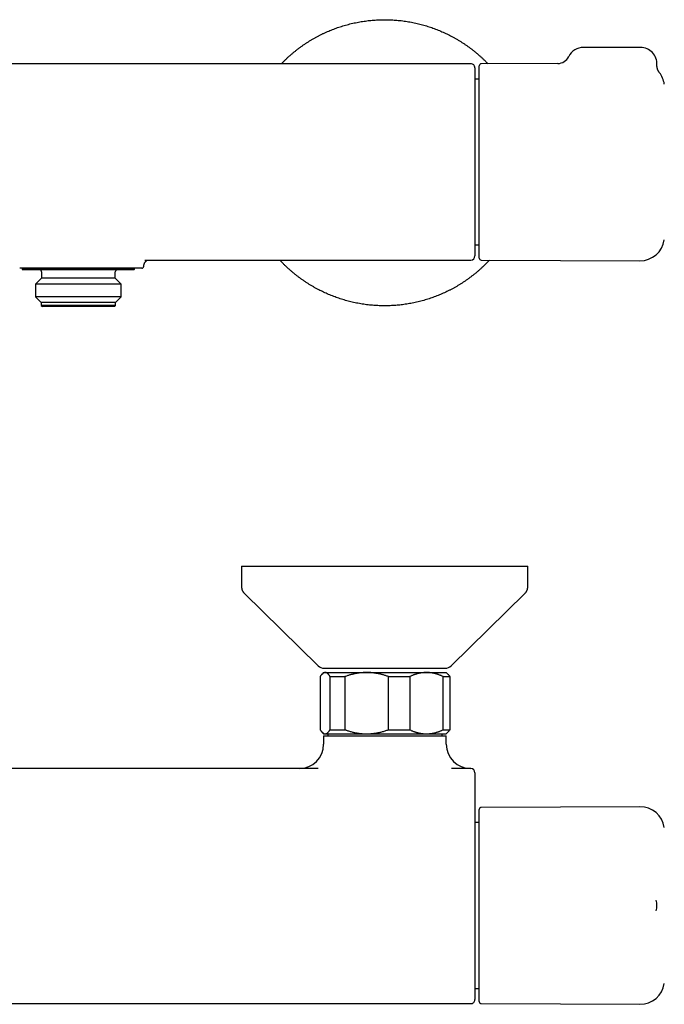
# Model space of a CAD drawing. Header units: millimetres. Extents: x 8 to 723, y 12 to 383.
# Tile 3 of 6: x 293 to 451, y 142 to 383. Entities that reach past the tile are written whole.
import ezdxf

# ---------------------------------------------------------------- set-up
doc = ezdxf.new("R2010")
doc.units = ezdxf.units.MM

msp = doc.modelspace()

# ---------------------------------------------------------------- linework, layer by layer
at = {"color": 7, "linetype": 'Continuous', "lineweight": 30}
for p, q in [((445.05, 375.7), (431.05, 375.7)), ((403.5, 371.72), (211.5, 371.72)), ((405.55, 324.2), (405.55, 371.21)), ((424.78, 371.79), (406.05, 371.71)), ((449.66, 369.54), (449.66, 369.54)), ((405.55, 367.97), (404.5, 367.97)), ((404.5, 327.44), (405.55, 327.44)), ((323.77, 323.69), (403.5, 323.69)), ((403.5, 323.69), (403.5, 323.69)), ((406.05, 323.7), (444.89, 323.53)), ((293.75, 321.7), (293.75, 321.5)), ((293.75, 321.5), (293.95, 321.3)), ((321.25, 321.5), (293.75, 321.5)), ((321.05, 321.3), (293.95, 321.3)), ((318.37, 321.7), (296.63, 321.7)), ((298.5, 320.8), (298.5, 319.3)), ((316.5, 319.3), (316.5, 320.8)), ((321.05, 321.3), (321.25, 321.5)), ((321.25, 321.5), (321.25, 321.7)), ((321.99, 321.7), (321.87, 321.7)), ((323.5, 322.19), (323.5, 322.19)), ((298.5, 319.3), (297.02, 317.83)), ((316.5, 319.3), (298.5, 319.3)), ((317.98, 317.83), (316.5, 319.3)), ((297.02, 317.83), (297.02, 314.68)), ((317.98, 317.83), (297.02, 317.83)), ((317.98, 314.68), (317.98, 317.83)), ((297.02, 314.68), (298.4, 313.3)), ((317.98, 314.68), (297.02, 314.68)), ((298.4, 313.3), (298.4, 312.6)), ((316.6, 313.3), (298.4, 313.3)), ((316.6, 313.3), (317.98, 314.68)), ((316.6, 312.6), (316.6, 313.3)), ((298.4, 312.6), (298.7, 312.3)), ((316.6, 312.6), (298.4, 312.6)), ((316.3, 312.3), (298.7, 312.3)), ((316.3, 312.3), (316.6, 312.6)), ((347.42, 248.83), (347.42, 243.67)), ((347.42, 248.83), (417.42, 248.83)), ((417.42, 243.67), (417.42, 248.83)), ((348.02, 242.24), (366.17, 224.4)), ((398.68, 224.4), (416.83, 242.24)), ((366.65, 221.79), (366.65, 208.79)), ((367.5, 222.79), (367.13, 222.42)), ((367.5, 222.79), (367.86, 222.79)), ((367.57, 223.83), (397.27, 223.83)), ((367.86, 222.79), (378.02, 222.79)), ((369.08, 221.79), (372.71, 221.79)), ((369.08, 208.79), (369.08, 221.79)), ((372.71, 221.79), (372.71, 208.79)), ((378.02, 222.79), (392.66, 222.79)), ((383.34, 208.79), (383.34, 221.79)), ((383.34, 221.79), (388.56, 221.79)), ((388.56, 221.79), (388.56, 208.79)), ((392.66, 222.79), (397.5, 222.79)), ((396.76, 208.79), (396.76, 221.79)), ((396.76, 221.79), (398.35, 221.79)), ((397.87, 222.42), (397.5, 222.79)), ((398.35, 221.79), (398.35, 208.79)), ((367.13, 208.17), (367.5, 207.79)), ((367.5, 207.79), (367.86, 207.79)), ((367.5, 207.29), (367.5, 205.29)), ((367.5, 207.29), (397.5, 207.29)), ((367.86, 207.79), (378.02, 207.79)), ((368.54, 207.79), (368.54, 207.29)), ((369.08, 208.79), (372.71, 208.79)), ((378.02, 207.79), (392.66, 207.79)), ((383.34, 208.79), (388.56, 208.79)), ((392.66, 207.79), (397.5, 207.79)), ((396.46, 207.29), (396.46, 207.79)), ((396.76, 208.79), (398.35, 208.79)), ((397.5, 207.79), (397.87, 208.17)), ((397.5, 205.29), (397.5, 207.29)), ((366.19, 199.29), (248.81, 199.29)), ((403.5, 199.29), (398.81, 199.29)), ((405.55, 165.79), (405.55, 189.3)), ((444.89, 189.97), (406.05, 189.8)), ((405.55, 186.06), (404.5, 186.06)), ((405.55, 142.29), (405.55, 165.79)), ((448.84, 164.51), (448.84, 164.51)), ((404.5, 145.53), (405.55, 145.53)), ((211.5, 141.78), (403.5, 141.78)), ((406.05, 141.79), (444.89, 141.62))]:
    msp.add_line(p, q, dxfattribs=at)
for centre, radius, start, end in [((424.77, 374.79), 3, 270.2565, 333.8638), ((431.05, 371.7), 4, 90, 153.8587), ((445.05, 371.7), 4, 357.2463, 90), ((403.5, 370.72), 1, 360, 90.0002), ((406.05, 371.21), 0.5, 90.25, 180), ((444.91, 365.87), 6, 8.4268, 37.6088), ((444.91, 329.53), 6, 269.75, 351.5732), ((403.5, 324.69), 1, 269.9994, 359.9988), ((406.05, 324.2), 0.5, 180, 269.75), ((298, 320.8), 0.5, 0, 90), ((317, 320.8), 0.5, 90, 180), ((323, 322.2), 0.5, 270, 358.1365), ((367.57, 225.83), 2, 225.4958, 270), ((397.27, 225.83), 2, 270, 314.5042), ((361.5, 205.29), 6, 270, 0), ((403.5, 205.29), 6, 180, 270), ((403.5, 198.29), 1, 0, 90), ((406.05, 189.3), 0.5, 90.25, 180), ((444.91, 183.97), 6, 8.4268, 90.25), ((445.05, 165.79), 4, 341.2608, 18.7448), ((444.91, 147.62), 6, 269.75, 351.5732), ((403.5, 142.78), 1, 269.999, 359.9997), ((406.05, 142.29), 0.5, 180, 269.75)]:
    msp.add_arc(centre, radius, start, end, dxfattribs=at)
for points, knots in [([(357.16, 371.72), (357.17, 371.73), (357.35, 371.92), (357.68, 372.26), (358.16, 372.73), (358.65, 373.19), (359.14, 373.63), (359.64, 374.07), (360.16, 374.51), (360.71, 374.95), (361.28, 375.39), (361.85, 375.82), (362.44, 376.24), (363.03, 376.64), (363.63, 377.03), (364.21, 377.39), (364.79, 377.74), (365.38, 378.07), (365.98, 378.4), (366.58, 378.71), (367.18, 379.01), (367.8, 379.3), (368.42, 379.58), (369.04, 379.84), (369.66, 380.09), (370.29, 380.33), (370.91, 380.56), (371.55, 380.77), (372.2, 380.97), (372.87, 381.17), (373.56, 381.36), (374.26, 381.54), (374.96, 381.7), (375.66, 381.84), (376.35, 381.97), (377.04, 382.08), (377.71, 382.18), (378.38, 382.27), (379.05, 382.34), (379.73, 382.4), (380.4, 382.44), (381.08, 382.48), (381.76, 382.5), (382.43, 382.5), (383.11, 382.5), (383.78, 382.48), (384.44, 382.44), (385.1, 382.4), (385.79, 382.34), (386.48, 382.27), (387.19, 382.18), (387.91, 382.07), (388.61, 381.95), (389.32, 381.82), (390.01, 381.67), (390.68, 381.51), (391.34, 381.35), (391.99, 381.17), (392.64, 380.98), (393.29, 380.77), (393.93, 380.56), (394.57, 380.33), (395.2, 380.09), (395.83, 379.83), (396.45, 379.57), (397.06, 379.3), (397.66, 379.01), (398.26, 378.72), (398.86, 378.4), (399.48, 378.07), (400.1, 377.71), (400.72, 377.34), (401.33, 376.96), (401.93, 376.57), (402.51, 376.17), (403.07, 375.77), (403.61, 375.36), (404.15, 374.95), (404.68, 374.52), (405.19, 374.08), (405.7, 373.64), (406.21, 373.18), (406.7, 372.72), (407.18, 372.24), (407.51, 371.91), (407.68, 371.73), (407.7, 371.71)], [0, 0, 0, 0, 0.001352, 0.013346, 0.02534, 0.03712, 0.0489, 0.06068, 0.07246, 0.08518, 0.097901, 0.110622, 0.123343, 0.136064, 0.148785, 0.160779, 0.172773, 0.184767, 0.196761, 0.208755, 0.220749, 0.232743, 0.244737, 0.256731, 0.268725, 0.280505, 0.292285, 0.304064, 0.315844, 0.328565, 0.341286, 0.354007, 0.366728, 0.379449, 0.39217, 0.404164, 0.416158, 0.428152, 0.440146, 0.45214, 0.464134, 0.476128, 0.488122, 0.500116, 0.51211, 0.523889, 0.535669, 0.547449, 0.559229, 0.57195, 0.584671, 0.597391, 0.610112, 0.622833, 0.635554, 0.647548, 0.659542, 0.671536, 0.68353, 0.695524, 0.707518, 0.719512, 0.731506, 0.7435, 0.755494, 0.767274, 0.779054, 0.790834, 0.802613, 0.815334, 0.828055, 0.840776, 0.853497, 0.866218, 0.878939, 0.890933, 0.902927, 0.914921, 0.926915, 0.938909, 0.950903, 0.962897, 0.974891, 0.986885, 0.998879, 1, 1, 1, 1]), ([(449.67, 369.53), (449.66, 369.54), (449.64, 369.57), (449.6, 369.62), (449.56, 369.69), (449.51, 369.75), (449.47, 369.82), (449.43, 369.89), (449.39, 369.97), (449.35, 370.04), (449.31, 370.12), (449.28, 370.19), (449.25, 370.27), (449.22, 370.35), (449.19, 370.43), (449.17, 370.51), (449.14, 370.59), (449.12, 370.68), (449.1, 370.76), (449.09, 370.84), (449.07, 370.93), (449.06, 371.01), (449.05, 371.1), (449.05, 371.18), (449.04, 371.27), (449.04, 371.35), (449.04, 371.43), (449.04, 371.49), (449.05, 371.51)], [0, 0, 0, 0, 0.018358, 0.053056, 0.08956, 0.127129, 0.165425, 0.204222, 0.243377, 0.282794, 0.322407, 0.362172, 0.402056, 0.442035, 0.482091, 0.52221, 0.562383, 0.6026, 0.642856, 0.683144, 0.723461, 0.763803, 0.804166, 0.844549, 0.884949, 0.925364, 0.965793, 1, 1, 1, 1]), ([(404.5, 370.72), (404.5, 370.72), (404.5, 370.72), (404.5, 370.71), (404.5, 370.7), (404.5, 370.68), (404.5, 370.65), (404.5, 370.61), (404.5, 370.56), (404.5, 370.51), (404.5, 370.45), (404.5, 370.39), (404.5, 370.33), (404.5, 370.26), (404.5, 370.18), (404.5, 370.09), (404.5, 369.97), (404.5, 369.84), (404.5, 369.71), (404.5, 369.56), (404.5, 369.41), (404.5, 369.26), (404.5, 369.1), (404.5, 368.94), (404.5, 368.77), (404.5, 368.6), (404.5, 368.41), (404.5, 368.22), (404.5, 368.03), (404.5, 367.85), (404.5, 367.67), (404.5, 367.49), (404.5, 367.29), (404.5, 367.05), (404.5, 366.79), (404.5, 366.51), (404.5, 366.23), (404.5, 365.94), (404.5, 365.65), (404.5, 365.37), (404.5, 365.09), (404.5, 364.81), (404.5, 364.51), (404.5, 364.22), (404.5, 363.91), (404.5, 363.6), (404.5, 363.3), (404.5, 363.02), (404.5, 362.75), (404.5, 362.48), (404.5, 362.17), (404.5, 361.83), (404.5, 361.45), (404.5, 361.06), (404.5, 360.66), (404.5, 360.26), (404.5, 359.86), (404.5, 359.48), (404.5, 359.11), (404.5, 358.73), (404.5, 358.35), (404.5, 357.97), (404.5, 357.58), (404.5, 357.19), (404.5, 356.79), (404.5, 356.39), (404.5, 355.99), (404.5, 355.59), (404.5, 355.19), (404.5, 354.78), (404.5, 354.37), (404.5, 353.95), (404.5, 353.53), (404.5, 353.11), (404.5, 352.69), (404.5, 352.27), (404.5, 351.85), (404.5, 351.42), (404.5, 351), (404.5, 350.57), (404.5, 350.14), (404.5, 349.71), (404.5, 349.27), (404.5, 348.8), (404.5, 348.33), (404.5, 347.85), (404.5, 347.37), (404.5, 346.89), (404.5, 346.41), (404.5, 345.92), (404.5, 345.44), (404.5, 344.96), (404.5, 344.48), (404.5, 344), (404.5, 343.52), (404.5, 343.03), (404.5, 342.56), (404.5, 342.08), (404.5, 341.65), (404.5, 341.26), (404.5, 340.92), (404.5, 340.58), (404.5, 340.24), (404.5, 339.9), (404.5, 339.56), (404.5, 339.23), (404.5, 338.89), (404.5, 338.56), (404.5, 338.23), (404.5, 337.9), (404.5, 337.56), (404.5, 337.19), (404.5, 336.81), (404.5, 336.44), (404.5, 336.06), (404.5, 335.69), (404.5, 335.33), (404.5, 334.97), (404.5, 334.63), (404.5, 334.32), (404.5, 334.03), (404.5, 333.74), (404.5, 333.43), (404.5, 333.09), (404.5, 332.72), (404.5, 332.35), (404.5, 332), (404.5, 331.65), (404.5, 331.32), (404.5, 331.01), (404.5, 330.71), (404.5, 330.43), (404.5, 330.14), (404.5, 329.87), (404.5, 329.6), (404.5, 329.34), (404.5, 329.09), (404.5, 328.87), (404.5, 328.67), (404.5, 328.47), (404.5, 328.26), (404.5, 328.02), (404.5, 327.78), (404.5, 327.54), (404.5, 327.31), (404.5, 327.09), (404.5, 326.89), (404.5, 326.7), (404.5, 326.53), (404.5, 326.37), (404.5, 326.21), (404.5, 326.06), (404.5, 325.92), (404.5, 325.78), (404.5, 325.66), (404.5, 325.56), (404.5, 325.46), (404.5, 325.37), (404.5, 325.28), (404.5, 325.18), (404.5, 325.09), (404.5, 325.01), (404.5, 324.93), (404.5, 324.87), (404.5, 324.81), (404.5, 324.77), (404.5, 324.74), (404.5, 324.71), (404.5, 324.7), (404.5, 324.69), (404.5, 324.69), (404.5, 324.69)], [0, 0, 0, 0, 0.001843, 0.007655, 0.013469, 0.019283, 0.025096, 0.03094, 0.036785, 0.04263, 0.048474, 0.053397, 0.058321, 0.063249, 0.068177, 0.074822, 0.081467, 0.088112, 0.094784, 0.101456, 0.108127, 0.114065, 0.120005, 0.125944, 0.131882, 0.137854, 0.143827, 0.149799, 0.155771, 0.160705, 0.165639, 0.170578, 0.175516, 0.182175, 0.188835, 0.195494, 0.202179, 0.208865, 0.21555, 0.221501, 0.227453, 0.233405, 0.239355, 0.24534, 0.251326, 0.257312, 0.263296, 0.268231, 0.273166, 0.278105, 0.283045, 0.289705, 0.296366, 0.303027, 0.309713, 0.316401, 0.323087, 0.329039, 0.334991, 0.340944, 0.346896, 0.352881, 0.358868, 0.364854, 0.37084, 0.376779, 0.382721, 0.388663, 0.394604, 0.400544, 0.406536, 0.41253, 0.418525, 0.424519, 0.430512, 0.436452, 0.442392, 0.448333, 0.454273, 0.460246, 0.46622, 0.472194, 0.478167, 0.484774, 0.491381, 0.498, 0.504619, 0.511285, 0.517952, 0.524617, 0.53131, 0.538003, 0.544696, 0.551464, 0.558233, 0.565001, 0.571797, 0.578593, 0.585389, 0.590329, 0.595269, 0.600209, 0.60516, 0.610111, 0.615062, 0.620046, 0.62503, 0.630014, 0.635009, 0.640004, 0.644999, 0.650933, 0.656869, 0.662804, 0.668738, 0.674706, 0.680675, 0.686644, 0.692611, 0.697543, 0.702474, 0.70741, 0.712346, 0.719002, 0.725659, 0.732315, 0.738997, 0.74568, 0.752362, 0.758311, 0.764261, 0.770211, 0.77616, 0.782142, 0.788126, 0.79411, 0.800092, 0.805017, 0.809941, 0.81487, 0.819799, 0.826445, 0.833091, 0.839737, 0.846409, 0.853082, 0.859754, 0.865692, 0.871632, 0.877571, 0.88351, 0.889482, 0.895455, 0.901428, 0.9074, 0.912324, 0.917248, 0.922177, 0.927106, 0.933752, 0.940399, 0.947045, 0.953717, 0.960389, 0.967061, 0.973, 0.978939, 0.984878, 0.990817, 0.996788, 1, 1, 1, 1]), ([(323.5, 322.19), (323.5, 322.21), (323.5, 322.25), (323.51, 322.31), (323.52, 322.38), (323.53, 322.46), (323.54, 322.53), (323.56, 322.59), (323.58, 322.66), (323.6, 322.73), (323.62, 322.79), (323.65, 322.86), (323.67, 322.92), (323.7, 322.98), (323.73, 323.04), (323.77, 323.09), (323.8, 323.14), (323.83, 323.2), (323.87, 323.24), (323.9, 323.29), (323.93, 323.33), (323.96, 323.36), (323.99, 323.39), (324.03, 323.43), (324.06, 323.46), (324.1, 323.5), (324.13, 323.53), (324.16, 323.55), (324.2, 323.58), (324.23, 323.6), (324.26, 323.63), (324.29, 323.65), (324.32, 323.67), (324.34, 323.68), (324.35, 323.69), (324.36, 323.69)], [0, 0, 0, 0, 0.025075, 0.057835, 0.090535, 0.123169, 0.155735, 0.188227, 0.220643, 0.252976, 0.285223, 0.317376, 0.349429, 0.381375, 0.413207, 0.44492, 0.476508, 0.507971, 0.53931, 0.570531, 0.595017, 0.620043, 0.645259, 0.675966, 0.706549, 0.737096, 0.76765, 0.798246, 0.828936, 0.859774, 0.890819, 0.922134, 0.953782, 0.985827, 1, 1, 1, 1]), ([(408.08, 323.69), (407.93, 323.54), (407.63, 323.22), (407.17, 322.74), (406.69, 322.27), (406.2, 321.81), (405.71, 321.37), (405.21, 320.93), (404.68, 320.49), (404.14, 320.05), (403.57, 319.61), (402.99, 319.18), (402.41, 318.76), (401.81, 318.36), (401.22, 317.97), (400.64, 317.61), (400.06, 317.26), (399.47, 316.93), (398.87, 316.6), (398.27, 316.29), (397.66, 315.99), (397.05, 315.7), (396.43, 315.42), (395.81, 315.16), (395.19, 314.91), (394.56, 314.67), (393.93, 314.44), (393.3, 314.23), (392.65, 314.03), (391.98, 313.83), (391.29, 313.64), (390.59, 313.46), (389.89, 313.3), (389.19, 313.16), (388.49, 313.03), (387.81, 312.92), (387.14, 312.82), (386.47, 312.73), (385.8, 312.66), (385.12, 312.6), (384.45, 312.56), (383.77, 312.52), (383.09, 312.5), (382.42, 312.5), (381.74, 312.5), (381.07, 312.52), (380.41, 312.56), (379.74, 312.6), (379.06, 312.66), (378.37, 312.73), (377.65, 312.82), (376.94, 312.93), (376.24, 313.05), (375.53, 313.18), (374.84, 313.33), (374.17, 313.49), (373.51, 313.65), (372.86, 313.83), (372.21, 314.02), (371.56, 314.23), (370.92, 314.44), (370.28, 314.67), (369.65, 314.91), (369.02, 315.17), (368.4, 315.43), (367.79, 315.7), (367.19, 315.99), (366.59, 316.28), (365.99, 316.6), (365.37, 316.93), (364.75, 317.29), (364.13, 317.66), (363.52, 318.04), (362.92, 318.43), (362.34, 318.83), (361.78, 319.23), (361.24, 319.64), (360.7, 320.05), (360.17, 320.48), (359.66, 320.92), (359.15, 321.36), (358.64, 321.82), (358.15, 322.28), (357.67, 322.76), (357.21, 323.22), (356.91, 323.54), (356.77, 323.69)], [0, 0, 0, 0, 0.011079, 0.022841, 0.034603, 0.046155, 0.057707, 0.069259, 0.080811, 0.093285, 0.10576, 0.118235, 0.13071, 0.143185, 0.155659, 0.167421, 0.179183, 0.190945, 0.202707, 0.214469, 0.226231, 0.237993, 0.249755, 0.261517, 0.273279, 0.284831, 0.296383, 0.307935, 0.319486, 0.331961, 0.344436, 0.356911, 0.369386, 0.38186, 0.394335, 0.406097, 0.417859, 0.429621, 0.441383, 0.453145, 0.464907, 0.476669, 0.488431, 0.500193, 0.511955, 0.523507, 0.535058, 0.54661, 0.558162, 0.570637, 0.583112, 0.595587, 0.608061, 0.620536, 0.633011, 0.644773, 0.656535, 0.668297, 0.680059, 0.691821, 0.703583, 0.715345, 0.727107, 0.738868, 0.75063, 0.762182, 0.773734, 0.785286, 0.796838, 0.809313, 0.821788, 0.834262, 0.846737, 0.859212, 0.871687, 0.883449, 0.895211, 0.906973, 0.918735, 0.930497, 0.942258, 0.95402, 0.965782, 0.977544, 0.989306, 1, 1, 1, 1]), ([(293.8, 321.7), (293.74, 321.7), (293.61, 321.7), (293.44, 321.7), (293.28, 321.7), (293.18, 321.7), (293.13, 321.7)], [0, 0, 0, 0, 0.24949, 0.499182, 0.749487, 1, 1, 1, 1]), ([(296.63, 321.7), (296.54, 321.7), (296.36, 321.7), (296.1, 321.7), (295.84, 321.7), (295.58, 321.7), (295.33, 321.7), (295.09, 321.7), (294.86, 321.7), (294.63, 321.7), (294.41, 321.7), (294.2, 321.7), (293.99, 321.7), (293.86, 321.7), (293.8, 321.7)], [0, 0, 0, 0, 0.082313, 0.164645, 0.246975, 0.329285, 0.412019, 0.494753, 0.576708, 0.658663, 0.743982, 0.829334, 0.914684, 1, 1, 1, 1]), ([(321.2, 321.7), (321.15, 321.7), (321.04, 321.7), (320.87, 321.7), (320.69, 321.7), (320.51, 321.7), (320.32, 321.7), (320.13, 321.7), (319.94, 321.7), (319.74, 321.7), (319.53, 321.7), (319.32, 321.7), (319.1, 321.7), (318.88, 321.7), (318.63, 321.7), (318.46, 321.7), (318.37, 321.7)], [0, 0, 0, 0, 0.071927, 0.143875, 0.215823, 0.287752, 0.356393, 0.425042, 0.493683, 0.563167, 0.632658, 0.702143, 0.772846, 0.843556, 0.914259, 1, 1, 1, 1]), ([(321.87, 321.7), (321.82, 321.7), (321.72, 321.7), (321.56, 321.7), (321.39, 321.7), (321.26, 321.7), (321.2, 321.7)], [0, 0, 0, 0, 0.249486, 0.499178, 0.749487, 1, 1, 1, 1]), ([(323, 321.7), (323, 321.7), (323, 321.7), (322.99, 321.7), (322.97, 321.7), (322.94, 321.7), (322.9, 321.7), (322.84, 321.7), (322.78, 321.7), (322.7, 321.7), (322.62, 321.7), (322.52, 321.7), (322.43, 321.7), (322.33, 321.7), (322.23, 321.7), (322.12, 321.7), (322.03, 321.7), (321.99, 321.7)], [0, 0, 0, 0, 0.042098, 0.1068958, 0.1801709, 0.2534707, 0.3267702, 0.4000447, 0.4738384, 0.5476321, 0.6204219, 0.6932117, 0.754554, 0.8159196, 0.8772928, 0.938658, 1, 1, 1, 1]), ([(347.42, 243.67), (347.43, 243.62), (347.43, 243.53), (347.44, 243.39), (347.46, 243.26), (347.49, 243.13), (347.53, 243.01), (347.57, 242.89), (347.63, 242.77), (347.69, 242.66), (347.76, 242.55), (347.84, 242.44), (347.93, 242.34), (347.99, 242.27), (348.02, 242.24)], [0, 0, 0, 0, 0.086812, 0.171758, 0.25518, 0.33744, 0.418918, 0.5, 0.581083, 0.66256, 0.744821, 0.828242, 0.913188, 1, 1, 1, 1]), ([(416.83, 242.24), (416.86, 242.27), (416.92, 242.34), (417.01, 242.44), (417.09, 242.55), (417.16, 242.66), (417.22, 242.77), (417.28, 242.89), (417.32, 243.01), (417.36, 243.13), (417.39, 243.26), (417.41, 243.39), (417.42, 243.53), (417.42, 243.62), (417.42, 243.67)], [0, 0, 0, 0, 0.086812, 0.171758, 0.255179, 0.33744, 0.418917, 0.5, 0.581082, 0.66256, 0.74482, 0.828242, 0.913188, 1, 1, 1, 1]), ([(367.86, 222.79), (367.85, 222.79), (367.81, 222.79), (367.75, 222.79), (367.67, 222.77), (367.59, 222.74), (367.51, 222.71), (367.43, 222.67), (367.36, 222.62), (367.3, 222.58), (367.22, 222.51), (367.14, 222.43), (367.05, 222.34), (366.96, 222.24), (366.88, 222.14), (366.8, 222.03), (366.72, 221.92), (366.67, 221.83), (366.65, 221.79)], [0, 0, 0, 0, 0.031424, 0.0949, 0.158401, 0.221913, 0.285417, 0.348894, 0.402257, 0.455626, 0.50899, 0.587621, 0.666253, 0.732988, 0.799741, 0.866503, 0.933261, 1, 1, 1, 1]), ([(369.08, 221.79), (369.06, 221.83), (369, 221.91), (368.93, 222.03), (368.85, 222.13), (368.77, 222.23), (368.69, 222.32), (368.62, 222.4), (368.56, 222.46), (368.49, 222.52), (368.42, 222.58), (368.36, 222.63), (368.28, 222.67), (368.2, 222.71), (368.12, 222.75), (368.03, 222.78), (367.95, 222.79), (367.89, 222.79), (367.86, 222.79)], [0, 0, 0, 0, 0.065617, 0.131252, 0.19689, 0.262521, 0.328134, 0.383158, 0.438187, 0.493212, 0.547625, 0.602042, 0.656455, 0.725142, 0.793864, 0.862595, 0.931314, 1, 1, 1, 1]), ([(378.02, 222.79), (377.96, 222.79), (377.79, 222.79), (377.5, 222.79), (377.16, 222.77), (376.82, 222.74), (376.48, 222.71), (376.14, 222.67), (375.79, 222.61), (375.45, 222.56), (375.11, 222.49), (374.78, 222.41), (374.43, 222.33), (374.09, 222.24), (373.74, 222.14), (373.39, 222.03), (373.05, 221.92), (372.82, 221.83), (372.71, 221.79)], [0, 0, 0, 0, 0.034083, 0.0969659, 0.1598745, 0.2227927, 0.2857031, 0.3485875, 0.412301, 0.4760366, 0.5397817, 0.6035211, 0.6672379, 0.7337758, 0.800332, 0.8668969, 0.933458, 1, 1, 1, 1]), ([(383.34, 221.79), (383.21, 221.84), (382.97, 221.93), (382.61, 222.04), (382.28, 222.15), (381.95, 222.24), (381.63, 222.33), (381.29, 222.41), (380.94, 222.49), (380.57, 222.56), (380.21, 222.62), (379.86, 222.67), (379.52, 222.71), (379.18, 222.75), (378.81, 222.77), (378.43, 222.79), (378.16, 222.79), (378.02, 222.79)], [0, 0, 0, 0, 0.071734, 0.143468, 0.205065, 0.266673, 0.32828, 0.389875, 0.458873, 0.52788, 0.596876, 0.660242, 0.723624, 0.787006, 0.85037, 0.925185, 1, 1, 1, 1]), ([(392.66, 222.79), (392.61, 222.79), (392.48, 222.79), (392.25, 222.79), (391.99, 222.77), (391.72, 222.74), (391.46, 222.71), (391.21, 222.67), (390.98, 222.62), (390.76, 222.57), (390.5, 222.51), (390.22, 222.43), (389.91, 222.34), (389.63, 222.24), (389.36, 222.14), (389.09, 222.03), (388.83, 221.92), (388.65, 221.83), (388.56, 221.79)], [0, 0, 0, 0, 0.034083, 0.097391, 0.160725, 0.224069, 0.287405, 0.350715, 0.403935, 0.45716, 0.51038, 0.588809, 0.667238, 0.733776, 0.800332, 0.866897, 0.933458, 1, 1, 1, 1]), ([(396.76, 221.79), (396.67, 221.83), (396.5, 221.91), (396.23, 222.03), (395.97, 222.13), (395.71, 222.23), (395.46, 222.32), (395.22, 222.4), (394.99, 222.46), (394.77, 222.52), (394.54, 222.58), (394.32, 222.63), (394.07, 222.67), (393.81, 222.71), (393.52, 222.75), (393.23, 222.78), (392.95, 222.79), (392.76, 222.79), (392.66, 222.79)], [0, 0, 0, 0, 0.065617, 0.131252, 0.19689, 0.262521, 0.328134, 0.383158, 0.438187, 0.493212, 0.547625, 0.602042, 0.656455, 0.725142, 0.793864, 0.862595, 0.931314, 1, 1, 1, 1]), ([(397.87, 222.42), (397.89, 222.4), (397.93, 222.37), (397.98, 222.3), (398.04, 222.23), (398.1, 222.16), (398.15, 222.1), (398.2, 222.02), (398.27, 221.93), (398.32, 221.85), (398.35, 221.79)], [0, 0, 0, 0, 0.100589, 0.229306, 0.358023, 0.46493, 0.571836, 0.678812, 0.785787, 1, 1, 1, 1]), ([(366.65, 208.79), (366.68, 208.75), (366.74, 208.65), (366.83, 208.51), (366.93, 208.39), (367.01, 208.29), (367.09, 208.21), (367.15, 208.14), (367.22, 208.08), (367.28, 208.03), (367.35, 207.98), (367.42, 207.93), (367.49, 207.89), (367.58, 207.85), (367.66, 207.82), (367.74, 207.8), (367.81, 207.79), (367.85, 207.79), (367.86, 207.79)], [0, 0, 0, 0, 0.079536, 0.159092, 0.238644, 0.318175, 0.371508, 0.424845, 0.478178, 0.530957, 0.58374, 0.636519, 0.702911, 0.769333, 0.835765, 0.902185, 0.968576, 1, 1, 1, 1]), ([(367.86, 207.79), (367.89, 207.79), (367.94, 207.8), (368.03, 207.81), (368.11, 207.83), (368.19, 207.87), (368.26, 207.9), (368.34, 207.95), (368.4, 208), (368.47, 208.05), (368.54, 208.11), (368.6, 208.17), (368.68, 208.25), (368.75, 208.33), (368.84, 208.44), (368.92, 208.55), (369, 208.67), (369.05, 208.75), (369.08, 208.79)], [0, 0, 0, 0, 0.065449, 0.130926, 0.196415, 0.261894, 0.327345, 0.382403, 0.437466, 0.492525, 0.54654, 0.60056, 0.654576, 0.723644, 0.792733, 0.861832, 0.930927, 1, 1, 1, 1]), ([(372.71, 208.79), (372.8, 208.76), (372.97, 208.7), (373.27, 208.6), (373.61, 208.49), (373.99, 208.38), (374.37, 208.27), (374.73, 208.18), (375.08, 208.11), (375.41, 208.04), (375.76, 207.98), (376.12, 207.92), (376.5, 207.88), (376.88, 207.84), (377.26, 207.81), (377.64, 207.8), (377.9, 207.79), (378.02, 207.79)], [0, 0, 0, 0, 0.051217, 0.102435, 0.174578, 0.246739, 0.318897, 0.391038, 0.45329, 0.515548, 0.577799, 0.64795, 0.718111, 0.78826, 0.858836, 0.929425, 1, 1, 1, 1]), ([(378.02, 207.79), (378.08, 207.79), (378.27, 207.79), (378.57, 207.8), (378.94, 207.82), (379.3, 207.85), (379.66, 207.89), (380.01, 207.94), (380.35, 207.99), (380.67, 208.05), (380.99, 208.11), (381.34, 208.19), (381.72, 208.28), (382.13, 208.4), (382.53, 208.52), (382.94, 208.65), (383.2, 208.75), (383.34, 208.79)], [0, 0, 0, 0, 0.034083, 0.101348, 0.168644, 0.235952, 0.303251, 0.370518, 0.430447, 0.490389, 0.550332, 0.610262, 0.688185, 0.766138, 0.844107, 0.922069, 1, 1, 1, 1]), ([(388.56, 208.79), (388.65, 208.75), (388.82, 208.67), (389.08, 208.56), (389.35, 208.45), (389.61, 208.35), (389.86, 208.27), (390.1, 208.19), (390.33, 208.12), (390.55, 208.06), (390.78, 208.01), (391, 207.96), (391.25, 207.92), (391.51, 207.87), (391.8, 207.84), (392.09, 207.81), (392.37, 207.8), (392.56, 207.79), (392.66, 207.79)], [0, 0, 0, 0, 0.0656167, 0.1312516, 0.1968903, 0.2625206, 0.3281335, 0.3831583, 0.4381873, 0.4932116, 0.5476246, 0.6020424, 0.656455, 0.7251424, 0.7938638, 0.8625954, 0.9313145, 1, 1, 1, 1]), ([(392.66, 207.79), (392.71, 207.79), (392.84, 207.79), (393.07, 207.8), (393.33, 207.82), (393.6, 207.85), (393.86, 207.88), (394.11, 207.92), (394.34, 207.97), (394.56, 208.01), (394.82, 208.08), (395.1, 208.16), (395.41, 208.25), (395.69, 208.35), (395.96, 208.45), (396.23, 208.56), (396.49, 208.67), (396.67, 208.75), (396.76, 208.79)], [0, 0, 0, 0, 0.034083, 0.097391, 0.160725, 0.224069, 0.287405, 0.350715, 0.403935, 0.45716, 0.51038, 0.588809, 0.667238, 0.733776, 0.800332, 0.866897, 0.933458, 1, 1, 1, 1]), ([(398.35, 208.79), (398.32, 208.74), (398.26, 208.64), (398.16, 208.51), (398.07, 208.39), (397.99, 208.29), (397.92, 208.22), (397.89, 208.18), (397.87, 208.17)], [0, 0, 0, 0, 0.20289, 0.405993, 0.609209, 0.76199, 0.914826, 1, 1, 1, 1]), ([(404.5, 198.29), (404.5, 198.29), (404.5, 198.29), (404.5, 198.29), (404.5, 198.27), (404.5, 198.25), (404.5, 198.22), (404.5, 198.18), (404.5, 198.14), (404.5, 198.08), (404.5, 198.02), (404.5, 197.95), (404.5, 197.87), (404.5, 197.79), (404.5, 197.7), (404.5, 197.6), (404.5, 197.5), (404.5, 197.38), (404.5, 197.27), (404.5, 197.14), (404.5, 197), (404.5, 196.86), (404.5, 196.71), (404.5, 196.56), (404.5, 196.4), (404.5, 196.24), (404.5, 196.07), (404.5, 195.9), (404.5, 195.72), (404.5, 195.53), (404.5, 195.34), (404.5, 195.14), (404.5, 194.94), (404.5, 194.74), (404.5, 194.53), (404.5, 194.32), (404.5, 194.11), (404.5, 193.89), (404.5, 193.67), (404.5, 193.45), (404.5, 193.22), (404.5, 192.99), (404.5, 192.76), (404.5, 192.6), (404.5, 192.52)], [0, 0, 0, 0, 0.016249, 0.032498, 0.056328, 0.080177, 0.104034, 0.127883, 0.151713, 0.176235, 0.200778, 0.225329, 0.249873, 0.274395, 0.29822, 0.322066, 0.345918, 0.369764, 0.39359, 0.418107, 0.442646, 0.467193, 0.491732, 0.51625, 0.540077, 0.563924, 0.587778, 0.611625, 0.635453, 0.659972, 0.684513, 0.709062, 0.733603, 0.758122, 0.78195, 0.805798, 0.829652, 0.8535, 0.877328, 0.901848, 0.92639, 0.950938, 0.97548, 1, 1, 1, 1]), ([(404.5, 192.52), (404.5, 192.17), (404.5, 191.48), (404.5, 190.44), (404.5, 189.4), (404.5, 188.36), (404.5, 187.32), (404.5, 186.27), (404.5, 185.23), (404.5, 184.08), (404.5, 182.83), (404.5, 181.47), (404.5, 180.12), (404.5, 178.78), (404.5, 177.46), (404.5, 176.15), (404.5, 174.85), (404.5, 173.63), (404.5, 172.51), (404.5, 171.47), (404.5, 170.43), (404.5, 169.29), (404.5, 168.27), (404.5, 167.38), (404.5, 166.78), (404.5, 166.27), (404.5, 165.83), (404.5, 165.39), (404.5, 164.95), (404.5, 164.51), (404.5, 164.07), (404.5, 163.63), (404.5, 163.19), (404.5, 162.75), (404.5, 162.34), (404.5, 161.95), (404.5, 161.58), (404.5, 161.22), (404.5, 160.86), (404.5, 160.5), (404.5, 160.11), (404.5, 159.68), (404.5, 159.21), (404.5, 158.75), (404.5, 158.29), (404.5, 157.83), (404.5, 157.37), (404.5, 156.92), (404.5, 156.5), (404.5, 156.1), (404.5, 155.72), (404.5, 155.35), (404.5, 155), (404.5, 154.66), (404.5, 154.34), (404.5, 154.02), (404.5, 153.7), (404.5, 153.39), (404.5, 153.08), (404.5, 152.77), (404.5, 152.46), (404.5, 152.16), (404.5, 151.86), (404.5, 151.57), (404.5, 151.26), (404.5, 150.96), (404.5, 150.64), (404.5, 150.33), (404.5, 150.03), (404.5, 149.73), (404.5, 149.43), (404.5, 149.14), (404.5, 148.87), (404.5, 148.61), (404.5, 148.37), (404.5, 148.13), (404.5, 147.89), (404.5, 147.66), (404.5, 147.44), (404.5, 147.22), (404.5, 147), (404.5, 146.79), (404.5, 146.58), (404.5, 146.38), (404.5, 146.17), (404.5, 145.96), (404.5, 145.76), (404.5, 145.56), (404.5, 145.36), (404.5, 145.17), (404.5, 144.99), (404.5, 144.82), (404.5, 144.66), (404.5, 144.51), (404.5, 144.38), (404.5, 144.25), (404.5, 144.13), (404.5, 144.01), (404.5, 143.88), (404.5, 143.75), (404.5, 143.62), (404.5, 143.49), (404.5, 143.38), (404.5, 143.27), (404.5, 143.18), (404.5, 143.09), (404.5, 143.02), (404.5, 142.96), (404.5, 142.91), (404.5, 142.87), (404.5, 142.83), (404.5, 142.81), (404.5, 142.79), (404.5, 142.78), (404.5, 142.78), (404.5, 142.78)], [0, 0, 0, 0, 0.016729, 0.033458, 0.050189, 0.06692, 0.083653, 0.100387, 0.117122, 0.133858, 0.155515, 0.177173, 0.198834, 0.220496, 0.241261, 0.262026, 0.282794, 0.303563, 0.320067, 0.336571, 0.353077, 0.369583, 0.390921, 0.401591, 0.412261, 0.419216, 0.426174, 0.433132, 0.440089, 0.447045, 0.454064, 0.461086, 0.468108, 0.47513, 0.48215, 0.48799, 0.493831, 0.499672, 0.505526, 0.51138, 0.517234, 0.524908, 0.532584, 0.540261, 0.547935, 0.555665, 0.563396, 0.571127, 0.578857, 0.585439, 0.592021, 0.598612, 0.605203, 0.611056, 0.616909, 0.622762, 0.628629, 0.634496, 0.640362, 0.64627, 0.652178, 0.658085, 0.664007, 0.669929, 0.67585, 0.682416, 0.688982, 0.695549, 0.702114, 0.708715, 0.715316, 0.721917, 0.728518, 0.734372, 0.740226, 0.74608, 0.751948, 0.757816, 0.763683, 0.769592, 0.775501, 0.78141, 0.787333, 0.793256, 0.799178, 0.805745, 0.812312, 0.81888, 0.825447, 0.832048, 0.83865, 0.845252, 0.851853, 0.857524, 0.863196, 0.868868, 0.874551, 0.880236, 0.885919, 0.893587, 0.901256, 0.908938, 0.916619, 0.924342, 0.932065, 0.939802, 0.947538, 0.954384, 0.96123, 0.968085, 0.974941, 0.981581, 0.988222, 0.994864, 1, 1, 1, 1])]:
    msp.add_open_spline(points, degree=3, knots=knots, dxfattribs=at)

doc.saveas('drawing.dxf')
